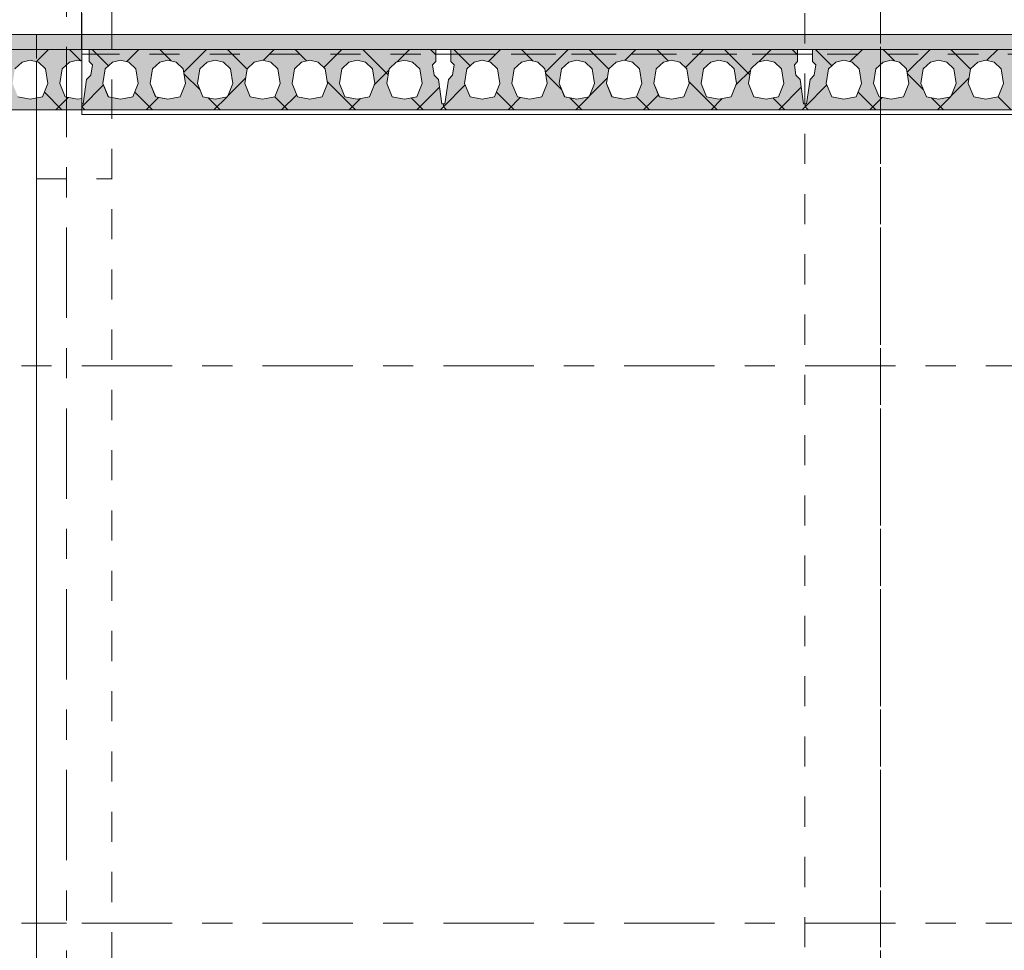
# Model space of a CAD drawing. Header units: millimetres. Extents: x -931 to -90, y -1411 to -817.
# Tile 23 of 63: x -714 to -682, y -1223 to -1192. Entities that reach past the tile are written whole.
import ezdxf

# ---------------------------------------------------------------- set-up
doc = ezdxf.new("R2010")
doc.units = ezdxf.units.MM
for name, pattern in [('XKITLINE00', [0]), ('XKITLINE01', [4, 1, -1, 1, -1]), ('XKITLINE03', [6, 3, -1, 1, -1])]:
    doc.linetypes.add(name, pattern=pattern)
doc.layers.add('Onderdeel', color=2, linetype='Continuous', lineweight=0)
doc.layers.add('Stramien', color=4, linetype='Continuous', lineweight=0)

msp = doc.modelspace()

# ---------------------------------------------------------------- hatches: boundary and pattern name
at = {"layer": 'Onderdeel'}
for points in [[(-712.434, -1193.277), (-883.432, -1193.277), (-883.432, -1192.777), (-712.434, -1192.777)], [(-590.703, -1193.277), (-712.434, -1193.277), (-712.434, -1192.777), (-590.703, -1192.777)]]:
    msp.add_hatch(color=256, dxfattribs=at).paths.add_polyline_path(points, flags=17)
h = msp.add_hatch(color=256, dxfattribs=at)
h.paths.add_polyline_path([(-715.332, -1195.277), (-715.432, -1195.177), (-715.432, -1195.077), (-715.382, -1195.077), (-715.267, -1194.271), (-715.125, -1194.13), (-715.076, -1193.784), (-715.182, -1193.677), (-715.182, -1193.277), (-712.434, -1193.277), (-712.434, -1193.661), (-712.572, -1193.627), (-712.843, -1193.694), (-713.081, -1193.925), (-713.157, -1194.409), (-712.977, -1194.851), (-712.572, -1194.927), (-712.434, -1194.901), (-712.434, -1195.277)], flags=17)
h.paths.add_polyline_path([(-714.142, -1193.627), (-714.413, -1193.694), (-714.651, -1193.925), (-714.727, -1194.409), (-714.547, -1194.851), (-714.142, -1194.927), (-713.737, -1194.851), (-713.557, -1194.409), (-713.633, -1193.925), (-713.87, -1193.694)])
h = msp.add_hatch(color=256, dxfattribs=at)
h.paths.add_polyline_path([(-712.334, -1195.277), (-712.434, -1195.177), (-712.434, -1195.077), (-712.384, -1195.077), (-712.269, -1194.271), (-712.128, -1194.13), (-712.078, -1193.784), (-712.184, -1193.677), (-712.184, -1193.277), (-700.684, -1193.277), (-700.684, -1193.677), (-700.79, -1193.784), (-700.741, -1194.13), (-700.599, -1194.271), (-700.484, -1195.077), (-700.434, -1195.077), (-700.434, -1195.177), (-700.534, -1195.277)], flags=17)
h.paths.add_polyline_path([(-711.144, -1193.627), (-711.416, -1193.694), (-711.653, -1193.925), (-711.729, -1194.409), (-711.549, -1194.851), (-711.144, -1194.927), (-710.739, -1194.851), (-710.559, -1194.409), (-710.635, -1193.925), (-710.873, -1193.694)])
h.paths.add_polyline_path([(-709.574, -1193.627), (-709.846, -1193.694), (-710.083, -1193.925), (-710.159, -1194.409), (-709.979, -1194.851), (-709.574, -1194.927), (-709.169, -1194.851), (-708.989, -1194.409), (-709.065, -1193.925), (-709.303, -1193.694)])
h.paths.add_polyline_path([(-708.004, -1193.627), (-708.276, -1193.694), (-708.513, -1193.925), (-708.589, -1194.409), (-708.409, -1194.851), (-708.004, -1194.927), (-707.599, -1194.851), (-707.419, -1194.409), (-707.495, -1193.925), (-707.733, -1193.694)])
h.paths.add_polyline_path([(-706.434, -1193.627), (-706.706, -1193.694), (-706.943, -1193.925), (-707.019, -1194.409), (-706.839, -1194.851), (-706.434, -1194.927), (-706.029, -1194.851), (-705.849, -1194.409), (-705.925, -1193.925), (-706.163, -1193.694)])
h.paths.add_polyline_path([(-704.864, -1193.627), (-705.136, -1193.694), (-705.373, -1193.925), (-705.449, -1194.409), (-705.269, -1194.851), (-704.864, -1194.927), (-704.459, -1194.851), (-704.279, -1194.409), (-704.355, -1193.925), (-704.593, -1193.694)])
h.paths.add_polyline_path([(-703.294, -1193.627), (-703.566, -1193.694), (-703.803, -1193.925), (-703.879, -1194.409), (-703.699, -1194.851), (-703.294, -1194.927), (-702.889, -1194.851), (-702.709, -1194.409), (-702.785, -1193.925), (-703.023, -1193.694)])
h.paths.add_polyline_path([(-701.724, -1193.627), (-701.996, -1193.694), (-702.233, -1193.925), (-702.309, -1194.409), (-702.129, -1194.851), (-701.724, -1194.927), (-701.319, -1194.851), (-701.139, -1194.409), (-701.215, -1193.925), (-701.453, -1193.694)])
h = msp.add_hatch(color=256, dxfattribs=at)
h.paths.add_polyline_path([(-700.334, -1195.277), (-700.434, -1195.177), (-700.434, -1195.077), (-700.384, -1195.077), (-700.269, -1194.271), (-700.128, -1194.13), (-700.078, -1193.784), (-700.184, -1193.677), (-700.184, -1193.277), (-688.684, -1193.277), (-688.684, -1193.677), (-688.79, -1193.784), (-688.741, -1194.13), (-688.599, -1194.271), (-688.484, -1195.077), (-688.434, -1195.077), (-688.434, -1195.177), (-688.534, -1195.277)], flags=17)
h.paths.add_polyline_path([(-699.144, -1193.627), (-699.416, -1193.694), (-699.653, -1193.925), (-699.729, -1194.409), (-699.549, -1194.851), (-699.144, -1194.927), (-698.739, -1194.851), (-698.559, -1194.409), (-698.635, -1193.925), (-698.873, -1193.694)])
h.paths.add_polyline_path([(-697.574, -1193.627), (-697.846, -1193.694), (-698.083, -1193.925), (-698.159, -1194.409), (-697.979, -1194.851), (-697.574, -1194.927), (-697.169, -1194.851), (-696.989, -1194.409), (-697.065, -1193.925), (-697.303, -1193.694)])
h.paths.add_polyline_path([(-696.004, -1193.627), (-696.276, -1193.694), (-696.513, -1193.925), (-696.589, -1194.409), (-696.409, -1194.851), (-696.004, -1194.927), (-695.599, -1194.851), (-695.419, -1194.409), (-695.495, -1193.925), (-695.733, -1193.694)])
h.paths.add_polyline_path([(-694.434, -1193.627), (-694.706, -1193.694), (-694.943, -1193.925), (-695.019, -1194.409), (-694.839, -1194.851), (-694.434, -1194.927), (-694.029, -1194.851), (-693.849, -1194.409), (-693.925, -1193.925), (-694.163, -1193.694)])
h.paths.add_polyline_path([(-692.864, -1193.627), (-693.136, -1193.694), (-693.373, -1193.925), (-693.449, -1194.409), (-693.269, -1194.851), (-692.864, -1194.927), (-692.459, -1194.851), (-692.279, -1194.409), (-692.355, -1193.925), (-692.593, -1193.694)])
h.paths.add_polyline_path([(-691.294, -1193.627), (-691.566, -1193.694), (-691.803, -1193.925), (-691.879, -1194.409), (-691.699, -1194.851), (-691.294, -1194.927), (-690.889, -1194.851), (-690.709, -1194.409), (-690.785, -1193.925), (-691.023, -1193.694)])
h.paths.add_polyline_path([(-689.724, -1193.627), (-689.996, -1193.694), (-690.233, -1193.925), (-690.309, -1194.409), (-690.129, -1194.851), (-689.724, -1194.927), (-689.319, -1194.851), (-689.139, -1194.409), (-689.215, -1193.925), (-689.453, -1193.694)])
h = msp.add_hatch(color=256, dxfattribs=at)
h.paths.add_polyline_path([(-688.334, -1195.277), (-688.434, -1195.177), (-688.434, -1195.077), (-688.384, -1195.077), (-688.269, -1194.271), (-688.128, -1194.13), (-688.078, -1193.784), (-688.184, -1193.677), (-688.184, -1193.277), (-676.684, -1193.277), (-676.684, -1193.677), (-676.79, -1193.784), (-676.741, -1194.13), (-676.599, -1194.271), (-676.484, -1195.077), (-676.434, -1195.077), (-676.434, -1195.177), (-676.534, -1195.277)], flags=17)
h.paths.add_polyline_path([(-687.144, -1193.627), (-687.416, -1193.694), (-687.653, -1193.925), (-687.729, -1194.409), (-687.549, -1194.851), (-687.144, -1194.927), (-686.739, -1194.851), (-686.559, -1194.409), (-686.635, -1193.925), (-686.873, -1193.694)])
h.paths.add_polyline_path([(-685.574, -1193.627), (-685.846, -1193.694), (-686.083, -1193.925), (-686.159, -1194.409), (-685.979, -1194.851), (-685.574, -1194.927), (-685.169, -1194.851), (-684.989, -1194.409), (-685.065, -1193.925), (-685.303, -1193.694)])
h.paths.add_polyline_path([(-684.004, -1193.627), (-684.276, -1193.694), (-684.513, -1193.925), (-684.589, -1194.409), (-684.409, -1194.851), (-684.004, -1194.927), (-683.599, -1194.851), (-683.419, -1194.409), (-683.495, -1193.925), (-683.733, -1193.694)])
h.paths.add_polyline_path([(-682.434, -1193.627), (-682.706, -1193.694), (-682.943, -1193.925), (-683.019, -1194.409), (-682.839, -1194.851), (-682.434, -1194.927), (-682.029, -1194.851), (-681.849, -1194.409), (-681.925, -1193.925), (-682.163, -1193.694)])
h.paths.add_polyline_path([(-680.864, -1193.627), (-681.136, -1193.694), (-681.373, -1193.925), (-681.449, -1194.409), (-681.269, -1194.851), (-680.864, -1194.927), (-680.459, -1194.851), (-680.279, -1194.409), (-680.355, -1193.925), (-680.593, -1193.694)])
h.paths.add_polyline_path([(-679.294, -1193.627), (-679.566, -1193.694), (-679.803, -1193.925), (-679.879, -1194.409), (-679.699, -1194.851), (-679.294, -1194.927), (-678.889, -1194.851), (-678.709, -1194.409), (-678.785, -1193.925), (-679.023, -1193.694)])
h.paths.add_polyline_path([(-677.724, -1193.627), (-677.996, -1193.694), (-678.233, -1193.925), (-678.309, -1194.409), (-678.129, -1194.851), (-677.724, -1194.927), (-677.319, -1194.851), (-677.139, -1194.409), (-677.215, -1193.925), (-677.453, -1193.694)])

# ---------------------------------------------------------------- linework, layer by layer
at = {"layer": 'Onderdeel', "linetype": 'XKITLINE00', "lineweight": 0}
for p, q in [((-712.437, -1192.777), (-712.437, -1178.077)), ((-883.432, -1192.777), (-712.434, -1192.777)), ((-590.703, -1192.777), (-712.434, -1192.777)), ((-883.432, -1193.277), (-712.434, -1193.277)), ((-715.182, -1193.277), (-712.434, -1193.277)), ((-713.933, -1193.679), (-713.532, -1193.277)), ((-712.466, -1193.654), (-712.842, -1193.277)), ((-590.703, -1193.277), (-712.434, -1193.277)), ((-712.434, -1193.277), (-712.434, -1193.661)), ((-712.184, -1193.277), (-712.184, -1193.277)), ((-712.184, -1193.277), (-700.684, -1193.277)), ((-712.184, -1193.677), (-712.184, -1193.277)), ((-711.546, -1193.82), (-712.089, -1193.277)), ((-710.936, -1193.679), (-710.534, -1193.277)), ((-709.468, -1193.654), (-709.844, -1193.277)), ((-709.047, -1194.036), (-708.289, -1193.277)), ((-706.944, -1193.933), (-707.599, -1193.277)), ((-706.402, -1193.636), (-706.044, -1193.277)), ((-704.976, -1193.655), (-705.354, -1193.277)), ((-704.401, -1193.88), (-703.799, -1193.277)), ((-702.264, -1194.122), (-703.109, -1193.277)), ((-701.965, -1193.688), (-701.554, -1193.277)), ((-700.684, -1193.457), (-700.864, -1193.277)), ((-700.684, -1193.277), (-700.684, -1193.277)), ((-700.684, -1193.277), (-700.684, -1193.677)), ((-700.184, -1193.277), (-700.184, -1193.277)), ((-700.184, -1193.277), (-688.684, -1193.277)), ((-700.184, -1193.677), (-700.184, -1193.277)), ((-699.546, -1193.82), (-700.089, -1193.277)), ((-698.936, -1193.679), (-698.534, -1193.277)), ((-697.468, -1193.654), (-697.844, -1193.277)), ((-697.047, -1194.036), (-696.289, -1193.277)), ((-694.944, -1193.933), (-695.599, -1193.277)), ((-694.402, -1193.636), (-694.044, -1193.277)), ((-692.976, -1193.655), (-693.354, -1193.277)), ((-692.401, -1193.88), (-691.799, -1193.277)), ((-690.264, -1194.122), (-691.109, -1193.277)), ((-689.965, -1193.688), (-689.554, -1193.277)), ((-688.684, -1193.457), (-688.864, -1193.277)), ((-688.684, -1193.277), (-688.684, -1193.277)), ((-688.684, -1193.277), (-688.684, -1193.677)), ((-688.184, -1193.277), (-688.184, -1193.277)), ((-676.684, -1193.277), (-688.184, -1193.277)), ((-688.184, -1193.677), (-688.184, -1193.277)), ((-687.546, -1193.82), (-688.089, -1193.277)), ((-686.936, -1193.679), (-686.534, -1193.277)), ((-685.468, -1193.654), (-685.844, -1193.277)), ((-685.047, -1194.036), (-684.289, -1193.277)), ((-682.944, -1193.933), (-683.599, -1193.277)), ((-682.402, -1193.636), (-682.044, -1193.277)), ((-712.434, -1193.437), (-712.184, -1193.437)), ((-712.434, -1193.437), (-712.434, -1195.077)), ((-700.684, -1193.437), (-700.184, -1193.437)), ((-688.684, -1193.437), (-688.184, -1193.437)), ((-714.413, -1193.694), (-714.651, -1193.925)), ((-714.413, -1193.694), (-714.414, -1193.694)), ((-714.142, -1193.627), (-714.413, -1193.694)), ((-713.87, -1193.694), (-714.142, -1193.627)), ((-713.937, -1193.678), (-713.937, -1194.889)), ((-713.633, -1193.925), (-713.87, -1193.694)), ((-713.557, -1194.409), (-713.633, -1193.925)), ((-713.633, -1193.925), (-713.633, -1193.925)), ((-713.081, -1193.925), (-713.157, -1194.409)), ((-712.843, -1193.694), (-713.081, -1193.925)), ((-712.572, -1193.627), (-712.843, -1193.694)), ((-712.434, -1193.661), (-712.572, -1193.627)), ((-712.184, -1193.677), (-712.184, -1193.677)), ((-712.078, -1193.784), (-712.184, -1193.677)), ((-712.128, -1194.13), (-712.078, -1193.784)), ((-712.078, -1193.784), (-712.078, -1193.784)), ((-711.653, -1193.925), (-711.729, -1194.409)), ((-711.654, -1193.925), (-711.653, -1193.925)), ((-711.416, -1193.694), (-711.653, -1193.925)), ((-711.144, -1193.627), (-711.416, -1193.694)), ((-711.416, -1193.694), (-711.416, -1193.694)), ((-711.144, -1193.627), (-711.144, -1193.627)), ((-710.873, -1193.694), (-711.144, -1193.627)), ((-710.873, -1193.694), (-710.873, -1193.694)), ((-710.635, -1193.925), (-710.873, -1193.694)), ((-710.635, -1193.925), (-710.635, -1193.925)), ((-710.559, -1194.409), (-710.635, -1193.925)), ((-710.083, -1193.925), (-710.159, -1194.409)), ((-710.084, -1193.925), (-710.083, -1193.925)), ((-709.846, -1193.694), (-710.083, -1193.925)), ((-709.574, -1193.627), (-709.846, -1193.694)), ((-709.846, -1193.694), (-709.846, -1193.694)), ((-709.574, -1193.627), (-709.574, -1193.627)), ((-709.303, -1193.694), (-709.574, -1193.627)), ((-709.303, -1193.694), (-709.303, -1193.694)), ((-709.065, -1193.925), (-709.303, -1193.694)), ((-709.065, -1193.925), (-709.065, -1193.925)), ((-708.989, -1194.409), (-709.065, -1193.925)), ((-708.513, -1193.925), (-708.589, -1194.409)), ((-708.514, -1193.925), (-708.513, -1193.925)), ((-708.276, -1193.694), (-708.513, -1193.925)), ((-708.004, -1193.627), (-708.276, -1193.694)), ((-708.276, -1193.694), (-708.276, -1193.694)), ((-708.004, -1193.627), (-708.004, -1193.627)), ((-707.733, -1193.694), (-708.004, -1193.627)), ((-707.733, -1193.694), (-707.733, -1193.694)), ((-707.495, -1193.925), (-707.733, -1193.694)), ((-707.495, -1193.925), (-707.495, -1193.925)), ((-707.419, -1194.409), (-707.495, -1193.925)), ((-706.943, -1193.925), (-707.019, -1194.409)), ((-706.944, -1193.925), (-706.943, -1193.925)), ((-706.706, -1193.694), (-706.943, -1193.925)), ((-706.434, -1193.627), (-706.706, -1193.694)), ((-706.706, -1193.694), (-706.706, -1193.694)), ((-706.434, -1193.627), (-706.434, -1193.627)), ((-706.163, -1193.694), (-706.434, -1193.627)), ((-706.163, -1193.694), (-706.163, -1193.694)), ((-705.925, -1193.925), (-706.163, -1193.694)), ((-705.925, -1193.925), (-705.925, -1193.925)), ((-705.849, -1194.409), (-705.925, -1193.925)), ((-705.373, -1193.925), (-705.449, -1194.409)), ((-705.374, -1193.925), (-705.373, -1193.925)), ((-705.136, -1193.694), (-705.373, -1193.925)), ((-704.864, -1193.627), (-705.136, -1193.694)), ((-705.136, -1193.694), (-705.136, -1193.694)), ((-704.864, -1193.627), (-704.864, -1193.627)), ((-704.593, -1193.694), (-704.864, -1193.627)), ((-704.593, -1193.694), (-704.593, -1193.694)), ((-704.355, -1193.925), (-704.593, -1193.694)), ((-704.355, -1193.925), (-704.355, -1193.925)), ((-704.279, -1194.409), (-704.355, -1193.925)), ((-703.803, -1193.925), (-703.879, -1194.409)), ((-703.804, -1193.925), (-703.803, -1193.925)), ((-703.566, -1193.694), (-703.803, -1193.925)), ((-703.294, -1193.627), (-703.566, -1193.694)), ((-703.566, -1193.694), (-703.566, -1193.694)), ((-703.294, -1193.627), (-703.294, -1193.627)), ((-703.023, -1193.694), (-703.294, -1193.627)), ((-703.023, -1193.694), (-703.023, -1193.694)), ((-702.785, -1193.925), (-703.023, -1193.694)), ((-702.785, -1193.925), (-702.785, -1193.925)), ((-702.709, -1194.409), (-702.785, -1193.925)), ((-702.233, -1193.925), (-702.309, -1194.409)), ((-702.234, -1193.925), (-702.233, -1193.925)), ((-701.996, -1193.694), (-702.233, -1193.925)), ((-701.724, -1193.627), (-701.996, -1193.694)), ((-701.996, -1193.694), (-701.996, -1193.694)), ((-701.724, -1193.627), (-701.724, -1193.627)), ((-701.453, -1193.694), (-701.724, -1193.627)), ((-701.453, -1193.694), (-701.453, -1193.694)), ((-701.215, -1193.925), (-701.453, -1193.694)), ((-701.215, -1193.925), (-701.215, -1193.925)), ((-701.139, -1194.409), (-701.215, -1193.925)), ((-700.684, -1193.677), (-700.79, -1193.784)), ((-700.79, -1193.784), (-700.79, -1193.784)), ((-700.79, -1193.784), (-700.741, -1194.13)), ((-700.684, -1193.677), (-700.684, -1193.677)), ((-700.184, -1193.677), (-700.184, -1193.677)), ((-700.078, -1193.784), (-700.184, -1193.677)), ((-700.128, -1194.13), (-700.078, -1193.784)), ((-700.078, -1193.784), (-700.078, -1193.784)), ((-699.653, -1193.925), (-699.729, -1194.409)), ((-699.654, -1193.925), (-699.653, -1193.925)), ((-699.416, -1193.694), (-699.653, -1193.925)), ((-699.144, -1193.627), (-699.416, -1193.694)), ((-699.416, -1193.694), (-699.416, -1193.694)), ((-699.144, -1193.627), (-699.144, -1193.627)), ((-698.873, -1193.694), (-699.144, -1193.627)), ((-698.873, -1193.694), (-698.873, -1193.694)), ((-698.635, -1193.925), (-698.873, -1193.694)), ((-698.635, -1193.925), (-698.635, -1193.925)), ((-698.559, -1194.409), (-698.635, -1193.925)), ((-698.083, -1193.925), (-698.159, -1194.409)), ((-698.084, -1193.925), (-698.083, -1193.925)), ((-697.846, -1193.694), (-698.083, -1193.925)), ((-697.574, -1193.627), (-697.846, -1193.694)), ((-697.846, -1193.694), (-697.846, -1193.694)), ((-697.574, -1193.627), (-697.574, -1193.627)), ((-697.303, -1193.694), (-697.574, -1193.627)), ((-697.303, -1193.694), (-697.303, -1193.694)), ((-697.065, -1193.925), (-697.303, -1193.694)), ((-697.065, -1193.925), (-697.065, -1193.925)), ((-696.989, -1194.409), (-697.065, -1193.925)), ((-696.513, -1193.925), (-696.589, -1194.409)), ((-696.514, -1193.925), (-696.513, -1193.925)), ((-696.276, -1193.694), (-696.513, -1193.925)), ((-696.004, -1193.627), (-696.276, -1193.694)), ((-696.276, -1193.694), (-696.276, -1193.694)), ((-696.004, -1193.627), (-696.004, -1193.627)), ((-695.733, -1193.694), (-696.004, -1193.627)), ((-695.733, -1193.694), (-695.733, -1193.694)), ((-695.495, -1193.925), (-695.733, -1193.694)), ((-695.495, -1193.925), (-695.495, -1193.925)), ((-695.419, -1194.409), (-695.495, -1193.925)), ((-694.943, -1193.925), (-695.019, -1194.409)), ((-694.944, -1193.925), (-694.943, -1193.925)), ((-694.706, -1193.694), (-694.943, -1193.925)), ((-694.434, -1193.627), (-694.706, -1193.694)), ((-694.706, -1193.694), (-694.706, -1193.694)), ((-694.434, -1193.627), (-694.434, -1193.627)), ((-694.163, -1193.694), (-694.434, -1193.627)), ((-694.163, -1193.694), (-694.163, -1193.694)), ((-693.925, -1193.925), (-694.163, -1193.694)), ((-693.925, -1193.925), (-693.925, -1193.925)), ((-693.849, -1194.409), (-693.925, -1193.925)), ((-693.373, -1193.925), (-693.449, -1194.409)), ((-693.374, -1193.925), (-693.373, -1193.925)), ((-693.136, -1193.694), (-693.373, -1193.925)), ((-692.864, -1193.627), (-693.136, -1193.694)), ((-693.136, -1193.694), (-693.136, -1193.694)), ((-692.864, -1193.627), (-692.864, -1193.627)), ((-692.593, -1193.694), (-692.864, -1193.627)), ((-692.593, -1193.694), (-692.593, -1193.694)), ((-692.355, -1193.925), (-692.593, -1193.694)), ((-692.355, -1193.925), (-692.355, -1193.925)), ((-692.279, -1194.409), (-692.355, -1193.925)), ((-691.803, -1193.925), (-691.879, -1194.409)), ((-691.804, -1193.925), (-691.803, -1193.925)), ((-691.566, -1193.694), (-691.803, -1193.925)), ((-691.294, -1193.627), (-691.566, -1193.694)), ((-691.566, -1193.694), (-691.566, -1193.694)), ((-691.294, -1193.627), (-691.294, -1193.627)), ((-691.023, -1193.694), (-691.294, -1193.627)), ((-691.023, -1193.694), (-691.023, -1193.694)), ((-690.785, -1193.925), (-691.023, -1193.694)), ((-690.785, -1193.925), (-690.785, -1193.925)), ((-690.709, -1194.409), (-690.785, -1193.925)), ((-690.233, -1193.925), (-690.309, -1194.409)), ((-690.234, -1193.925), (-690.233, -1193.925)), ((-689.996, -1193.694), (-690.233, -1193.925)), ((-689.724, -1193.627), (-689.996, -1193.694)), ((-689.996, -1193.694), (-689.996, -1193.694)), ((-689.724, -1193.627), (-689.724, -1193.627)), ((-689.453, -1193.694), (-689.724, -1193.627)), ((-689.453, -1193.694), (-689.453, -1193.694)), ((-689.215, -1193.925), (-689.453, -1193.694)), ((-689.215, -1193.925), (-689.215, -1193.925)), ((-689.139, -1194.409), (-689.215, -1193.925)), ((-688.684, -1193.677), (-688.79, -1193.784)), ((-688.79, -1193.784), (-688.79, -1193.784)), ((-688.79, -1193.784), (-688.741, -1194.13)), ((-688.684, -1193.677), (-688.684, -1193.677)), ((-688.184, -1193.677), (-688.184, -1193.677)), ((-688.078, -1193.784), (-688.184, -1193.677)), ((-688.128, -1194.13), (-688.078, -1193.784)), ((-688.078, -1193.784), (-688.078, -1193.784)), ((-687.653, -1193.925), (-687.729, -1194.409)), ((-687.654, -1193.925), (-687.653, -1193.925)), ((-687.416, -1193.694), (-687.653, -1193.925)), ((-687.144, -1193.627), (-687.416, -1193.694)), ((-687.416, -1193.694), (-687.416, -1193.694)), ((-687.144, -1193.627), (-687.144, -1193.627)), ((-686.873, -1193.694), (-687.144, -1193.627)), ((-686.873, -1193.694), (-686.873, -1193.694)), ((-686.635, -1193.925), (-686.873, -1193.694)), ((-686.635, -1193.925), (-686.635, -1193.925)), ((-686.559, -1194.409), (-686.635, -1193.925)), ((-686.083, -1193.925), (-686.159, -1194.409)), ((-686.084, -1193.925), (-686.083, -1193.925)), ((-685.846, -1193.694), (-686.083, -1193.925)), ((-685.574, -1193.627), (-685.846, -1193.694)), ((-685.846, -1193.694), (-685.846, -1193.694)), ((-685.574, -1193.627), (-685.574, -1193.627)), ((-685.303, -1193.694), (-685.574, -1193.627)), ((-685.303, -1193.694), (-685.303, -1193.694)), ((-685.065, -1193.925), (-685.303, -1193.694)), ((-685.065, -1193.925), (-685.065, -1193.925)), ((-684.989, -1194.409), (-685.065, -1193.925)), ((-684.513, -1193.925), (-684.589, -1194.409)), ((-684.514, -1193.925), (-684.513, -1193.925)), ((-684.276, -1193.694), (-684.513, -1193.925)), ((-684.004, -1193.627), (-684.276, -1193.694)), ((-684.276, -1193.694), (-684.276, -1193.694)), ((-684.004, -1193.627), (-684.004, -1193.627)), ((-683.733, -1193.694), (-684.004, -1193.627)), ((-683.733, -1193.694), (-683.733, -1193.694)), ((-683.495, -1193.925), (-683.733, -1193.694)), ((-683.495, -1193.925), (-683.495, -1193.925)), ((-683.419, -1194.409), (-683.495, -1193.925)), ((-682.943, -1193.925), (-683.019, -1194.409)), ((-682.944, -1193.925), (-682.943, -1193.925)), ((-682.706, -1193.694), (-682.943, -1193.925)), ((-682.434, -1193.627), (-682.706, -1193.694)), ((-682.706, -1193.694), (-682.706, -1193.694)), ((-682.434, -1193.627), (-682.434, -1193.627)), ((-682.163, -1193.694), (-682.434, -1193.627)), ((-682.163, -1193.694), (-682.163, -1193.694)), ((-681.925, -1193.925), (-682.163, -1193.694)), ((-681.925, -1193.925), (-681.925, -1193.925)), ((-681.849, -1194.409), (-681.925, -1193.925)), ((-712.384, -1195.077), (-712.269, -1194.271)), ((-712.269, -1194.271), (-712.128, -1194.13)), ((-712.269, -1194.271), (-712.269, -1194.271)), ((-712.128, -1194.13), (-712.128, -1194.13)), ((-708.505, -1194.617), (-709.04, -1194.081)), ((-707.607, -1194.84), (-706.99, -1194.224)), ((-702.726, -1194.449), (-702.238, -1193.961)), ((-700.741, -1194.13), (-700.741, -1194.13)), ((-700.741, -1194.13), (-700.599, -1194.271)), ((-700.599, -1194.271), (-700.599, -1194.271)), ((-700.599, -1194.271), (-700.484, -1195.077)), ((-700.384, -1195.077), (-700.269, -1194.271)), ((-700.269, -1194.271), (-700.128, -1194.13)), ((-700.269, -1194.271), (-700.269, -1194.271)), ((-700.128, -1194.13), (-700.128, -1194.13)), ((-696.505, -1194.617), (-697.04, -1194.081)), ((-695.607, -1194.84), (-694.99, -1194.224)), ((-690.726, -1194.449), (-690.238, -1193.961)), ((-688.741, -1194.13), (-688.741, -1194.13)), ((-688.741, -1194.13), (-688.599, -1194.271)), ((-688.599, -1194.271), (-688.599, -1194.271)), ((-688.599, -1194.271), (-688.484, -1195.077)), ((-688.384, -1195.077), (-688.269, -1194.271)), ((-688.269, -1194.271), (-688.128, -1194.13)), ((-688.269, -1194.271), (-688.269, -1194.271)), ((-688.128, -1194.13), (-688.128, -1194.13)), ((-684.505, -1194.617), (-685.04, -1194.081)), ((-683.607, -1194.84), (-682.99, -1194.224)), ((-713.737, -1194.851), (-713.557, -1194.409)), ((-713.557, -1194.409), (-713.557, -1194.409)), ((-713.157, -1194.409), (-712.977, -1194.851)), ((-712.434, -1195.177), (-711.711, -1194.454)), ((-711.729, -1194.409), (-711.729, -1194.409)), ((-711.729, -1194.409), (-711.549, -1194.851)), ((-710.739, -1194.851), (-710.559, -1194.409)), ((-710.559, -1194.409), (-710.559, -1194.409)), ((-710.159, -1194.409), (-710.159, -1194.409)), ((-710.159, -1194.409), (-709.979, -1194.851)), ((-709.169, -1194.851), (-708.989, -1194.409)), ((-708.989, -1194.409), (-708.989, -1194.409)), ((-708.589, -1194.409), (-708.589, -1194.409)), ((-708.589, -1194.409), (-708.409, -1194.851)), ((-707.599, -1194.851), (-707.419, -1194.409)), ((-707.419, -1194.409), (-707.419, -1194.409)), ((-707.019, -1194.409), (-707.019, -1194.409)), ((-707.019, -1194.409), (-706.839, -1194.851)), ((-706.029, -1194.851), (-705.849, -1194.409)), ((-705.849, -1194.409), (-705.849, -1194.409)), ((-705.449, -1194.409), (-705.449, -1194.409)), ((-705.449, -1194.409), (-705.269, -1194.851)), ((-704.459, -1194.851), (-704.279, -1194.409)), ((-703.354, -1195.277), (-704.29, -1194.342)), ((-704.279, -1194.409), (-704.279, -1194.409)), ((-703.879, -1194.409), (-703.879, -1194.409)), ((-703.879, -1194.409), (-703.699, -1194.851)), ((-702.889, -1194.851), (-702.709, -1194.409)), ((-702.709, -1194.409), (-702.709, -1194.409)), ((-702.309, -1194.409), (-702.309, -1194.409)), ((-702.309, -1194.409), (-702.129, -1194.851)), ((-701.319, -1194.851), (-701.139, -1194.409)), ((-701.309, -1195.277), (-700.562, -1194.531)), ((-701.139, -1194.409), (-701.139, -1194.409)), ((-700.434, -1195.177), (-699.711, -1194.454)), ((-699.729, -1194.409), (-699.729, -1194.409)), ((-699.729, -1194.409), (-699.549, -1194.851)), ((-698.739, -1194.851), (-698.559, -1194.409)), ((-698.559, -1194.409), (-698.559, -1194.409)), ((-698.159, -1194.409), (-698.159, -1194.409)), ((-698.159, -1194.409), (-697.979, -1194.851)), ((-697.169, -1194.851), (-696.989, -1194.409)), ((-696.989, -1194.409), (-696.989, -1194.409)), ((-696.589, -1194.409), (-696.589, -1194.409)), ((-696.589, -1194.409), (-696.409, -1194.851)), ((-695.599, -1194.851), (-695.419, -1194.409)), ((-695.419, -1194.409), (-695.419, -1194.409)), ((-695.019, -1194.409), (-695.019, -1194.409)), ((-695.019, -1194.409), (-694.839, -1194.851)), ((-694.029, -1194.851), (-693.849, -1194.409)), ((-693.849, -1194.409), (-693.849, -1194.409)), ((-693.449, -1194.409), (-693.449, -1194.409)), ((-693.449, -1194.409), (-693.269, -1194.851)), ((-692.459, -1194.851), (-692.279, -1194.409)), ((-691.354, -1195.277), (-692.29, -1194.342)), ((-692.279, -1194.409), (-692.279, -1194.409)), ((-691.879, -1194.409), (-691.879, -1194.409)), ((-691.879, -1194.409), (-691.699, -1194.851)), ((-690.889, -1194.851), (-690.709, -1194.409)), ((-690.709, -1194.409), (-690.709, -1194.409)), ((-690.309, -1194.409), (-690.309, -1194.409)), ((-690.309, -1194.409), (-690.129, -1194.851)), ((-689.319, -1194.851), (-689.139, -1194.409)), ((-689.309, -1195.277), (-688.562, -1194.531)), ((-689.139, -1194.409), (-689.139, -1194.409)), ((-688.434, -1195.177), (-687.711, -1194.454)), ((-687.729, -1194.409), (-687.729, -1194.409)), ((-687.729, -1194.409), (-687.549, -1194.851)), ((-686.739, -1194.851), (-686.559, -1194.409)), ((-686.559, -1194.409), (-686.559, -1194.409)), ((-686.159, -1194.409), (-686.159, -1194.409)), ((-686.159, -1194.409), (-685.979, -1194.851)), ((-685.169, -1194.851), (-684.989, -1194.409)), ((-684.989, -1194.409), (-684.989, -1194.409)), ((-684.589, -1194.409), (-684.589, -1194.409)), ((-684.589, -1194.409), (-684.409, -1194.851)), ((-683.599, -1194.851), (-683.419, -1194.409)), ((-683.419, -1194.409), (-683.419, -1194.409)), ((-683.019, -1194.409), (-683.019, -1194.409)), ((-683.019, -1194.409), (-682.839, -1194.851)), ((-682.029, -1194.851), (-681.849, -1194.409)), ((-681.849, -1194.409), (-681.849, -1194.409)), ((-714.547, -1194.851), (-714.142, -1194.927)), ((-714.142, -1194.927), (-713.737, -1194.851)), ((-713.087, -1195.277), (-713.672, -1194.692)), ((-713.287, -1195.277), (-712.879, -1194.869)), ((-712.977, -1194.851), (-712.572, -1194.927)), ((-712.572, -1194.927), (-712.434, -1194.901)), ((-712.434, -1195.277), (-712.434, -1194.901)), ((-711.55, -1194.851), (-711.549, -1194.851)), ((-711.549, -1194.851), (-711.144, -1194.927)), ((-711.144, -1194.927), (-710.739, -1194.851)), ((-710.739, -1194.851), (-710.739, -1194.851)), ((-710.089, -1195.277), (-710.674, -1194.692)), ((-710.289, -1195.277), (-709.881, -1194.869)), ((-709.98, -1194.851), (-709.979, -1194.851)), ((-709.979, -1194.851), (-709.574, -1194.927)), ((-709.574, -1194.927), (-709.169, -1194.851)), ((-709.169, -1194.851), (-709.169, -1194.851)), ((-708.41, -1194.851), (-708.409, -1194.851)), ((-708.409, -1194.851), (-708.004, -1194.927)), ((-707.844, -1195.277), (-708.238, -1194.883)), ((-708.044, -1195.277), (-707.622, -1194.855)), ((-708.004, -1194.927), (-707.599, -1194.851)), ((-707.599, -1194.851), (-707.599, -1194.851)), ((-706.84, -1194.851), (-706.839, -1194.851)), ((-706.839, -1194.851), (-706.434, -1194.927)), ((-706.434, -1194.927), (-706.029, -1194.851)), ((-706.029, -1194.851), (-706.029, -1194.851)), ((-705.599, -1195.277), (-706.028, -1194.848)), ((-705.799, -1195.277), (-705.299, -1194.778)), ((-705.27, -1194.851), (-705.269, -1194.851)), ((-705.269, -1194.851), (-704.864, -1194.927)), ((-704.864, -1194.927), (-704.459, -1194.851)), ((-704.459, -1194.851), (-704.459, -1194.851)), ((-703.7, -1194.851), (-703.699, -1194.851)), ((-703.699, -1194.851), (-703.294, -1194.927)), ((-703.554, -1195.277), (-703.183, -1194.906)), ((-703.294, -1194.927), (-702.889, -1194.851)), ((-702.889, -1194.851), (-702.889, -1194.851)), ((-702.13, -1194.851), (-702.129, -1194.851)), ((-702.129, -1194.851), (-701.724, -1194.927)), ((-701.724, -1194.927), (-701.319, -1194.851)), ((-701.109, -1195.277), (-701.501, -1194.885)), ((-701.319, -1194.851), (-701.319, -1194.851)), ((-699.55, -1194.851), (-699.549, -1194.851)), ((-699.549, -1194.851), (-699.144, -1194.927)), ((-699.144, -1194.927), (-698.739, -1194.851)), ((-698.739, -1194.851), (-698.739, -1194.851)), ((-698.089, -1195.277), (-698.674, -1194.692)), ((-698.289, -1195.277), (-697.881, -1194.869)), ((-697.98, -1194.851), (-697.979, -1194.851)), ((-697.979, -1194.851), (-697.574, -1194.927)), ((-697.574, -1194.927), (-697.169, -1194.851)), ((-697.169, -1194.851), (-697.169, -1194.851)), ((-696.41, -1194.851), (-696.409, -1194.851)), ((-696.409, -1194.851), (-696.004, -1194.927)), ((-695.844, -1195.277), (-696.238, -1194.883)), ((-696.044, -1195.277), (-695.622, -1194.855)), ((-696.004, -1194.927), (-695.599, -1194.851)), ((-695.599, -1194.851), (-695.599, -1194.851)), ((-694.84, -1194.851), (-694.839, -1194.851)), ((-694.839, -1194.851), (-694.434, -1194.927)), ((-694.434, -1194.927), (-694.029, -1194.851)), ((-694.029, -1194.851), (-694.029, -1194.851)), ((-693.599, -1195.277), (-694.028, -1194.848)), ((-693.799, -1195.277), (-693.299, -1194.778)), ((-693.27, -1194.851), (-693.269, -1194.851)), ((-693.269, -1194.851), (-692.864, -1194.927)), ((-692.864, -1194.927), (-692.459, -1194.851)), ((-692.459, -1194.851), (-692.459, -1194.851)), ((-691.7, -1194.851), (-691.699, -1194.851)), ((-691.699, -1194.851), (-691.294, -1194.927)), ((-691.554, -1195.277), (-691.183, -1194.906)), ((-691.294, -1194.927), (-690.889, -1194.851)), ((-690.889, -1194.851), (-690.889, -1194.851)), ((-690.13, -1194.851), (-690.129, -1194.851)), ((-690.129, -1194.851), (-689.724, -1194.927)), ((-689.724, -1194.927), (-689.319, -1194.851)), ((-689.109, -1195.277), (-689.501, -1194.885)), ((-689.319, -1194.851), (-689.319, -1194.851)), ((-687.55, -1194.851), (-687.549, -1194.851)), ((-687.549, -1194.851), (-687.144, -1194.927)), ((-687.144, -1194.927), (-686.739, -1194.851)), ((-686.739, -1194.851), (-686.739, -1194.851)), ((-686.089, -1195.277), (-686.674, -1194.692)), ((-686.289, -1195.277), (-685.881, -1194.869)), ((-685.98, -1194.851), (-685.979, -1194.851)), ((-685.979, -1194.851), (-685.574, -1194.927)), ((-685.574, -1194.927), (-685.169, -1194.851)), ((-685.169, -1194.851), (-685.169, -1194.851)), ((-684.41, -1194.851), (-684.409, -1194.851)), ((-684.409, -1194.851), (-684.004, -1194.927)), ((-683.844, -1195.277), (-684.238, -1194.883)), ((-684.044, -1195.277), (-683.622, -1194.855)), ((-684.004, -1194.927), (-683.599, -1194.851)), ((-683.599, -1194.851), (-683.599, -1194.851)), ((-682.84, -1194.851), (-682.839, -1194.851)), ((-682.839, -1194.851), (-682.434, -1194.927)), ((-682.434, -1194.927), (-682.029, -1194.851)), ((-682.029, -1194.851), (-682.029, -1194.851)), ((-681.599, -1195.277), (-682.028, -1194.848)), ((-712.434, -1195.077), (-712.434, -1195.077)), ((-712.434, -1195.077), (-712.384, -1195.077)), ((-712.434, -1195.177), (-712.434, -1195.077)), ((-712.434, -1195.177), (-712.434, -1195.277)), ((-712.434, -1195.177), (-712.434, -1195.177)), ((-712.334, -1195.277), (-712.434, -1195.177)), ((-712.384, -1195.077), (-712.384, -1195.077)), ((-711.144, -1194.927), (-711.144, -1194.927)), ((-709.574, -1194.927), (-709.574, -1194.927)), ((-708.004, -1194.927), (-708.004, -1194.927)), ((-706.434, -1194.927), (-706.434, -1194.927)), ((-704.864, -1194.927), (-704.864, -1194.927)), ((-703.294, -1194.927), (-703.294, -1194.927)), ((-701.724, -1194.927), (-701.724, -1194.927)), ((-700.434, -1195.177), (-700.534, -1195.277)), ((-700.484, -1195.077), (-700.484, -1195.077)), ((-700.434, -1195.077), (-700.484, -1195.077)), ((-700.434, -1195.077), (-700.434, -1195.077)), ((-700.434, -1195.077), (-700.434, -1195.177)), ((-700.434, -1195.077), (-700.434, -1195.077)), ((-700.434, -1195.077), (-700.384, -1195.077)), ((-700.434, -1195.177), (-700.434, -1195.077)), ((-700.434, -1195.177), (-700.434, -1195.177)), ((-700.434, -1195.177), (-700.434, -1195.177)), ((-700.334, -1195.277), (-700.434, -1195.177)), ((-700.384, -1195.077), (-700.384, -1195.077)), ((-699.144, -1194.927), (-699.144, -1194.927)), ((-697.574, -1194.927), (-697.574, -1194.927)), ((-696.004, -1194.927), (-696.004, -1194.927)), ((-694.434, -1194.927), (-694.434, -1194.927)), ((-692.864, -1194.927), (-692.864, -1194.927)), ((-691.294, -1194.927), (-691.294, -1194.927)), ((-689.724, -1194.927), (-689.724, -1194.927)), ((-688.434, -1195.177), (-688.534, -1195.277)), ((-688.484, -1195.077), (-688.484, -1195.077)), ((-688.434, -1195.077), (-688.484, -1195.077)), ((-688.434, -1195.077), (-688.434, -1195.077)), ((-688.434, -1195.077), (-688.384, -1195.077)), ((-688.434, -1195.177), (-688.434, -1195.077)), ((-688.434, -1195.077), (-688.434, -1195.077)), ((-688.434, -1195.077), (-688.434, -1195.177)), ((-688.434, -1195.177), (-688.434, -1195.177)), ((-688.434, -1195.177), (-688.334, -1195.277)), ((-688.434, -1195.177), (-688.434, -1195.177)), ((-688.384, -1195.077), (-688.384, -1195.077)), ((-687.144, -1194.927), (-687.144, -1194.927)), ((-685.574, -1194.927), (-685.574, -1194.927)), ((-684.004, -1194.927), (-684.004, -1194.927)), ((-682.434, -1194.927), (-682.434, -1194.927)), ((-715.332, -1195.277), (-712.434, -1195.277)), ((-713.937, -1195.277), (-713.937, -1223.577)), ((-712.434, -1195.277), (-712.334, -1195.277)), ((-712.434, -1195.437), (-712.434, -1195.277)), ((-590.703, -1195.437), (-712.434, -1195.437)), ((-712.334, -1195.277), (-712.334, -1195.277)), ((-700.534, -1195.277), (-712.334, -1195.277)), ((-700.534, -1195.277), (-700.334, -1195.277)), ((-700.334, -1195.277), (-700.334, -1195.277)), ((-688.534, -1195.277), (-700.334, -1195.277)), ((-688.534, -1195.277), (-688.334, -1195.277)), ((-688.334, -1195.277), (-688.334, -1195.277)), ((-676.534, -1195.277), (-688.334, -1195.277))]:
    msp.add_line(p, q, dxfattribs=at)
at = {"layer": 'Onderdeel', "linetype": 'XKITLINE01', "lineweight": 0}
for p, q in [((-712.433, -1178.077), (-712.433, -1192.777)), ((-711.433, -1192.777), (-711.433, -1178.077)), ((-688.437, -1178.077), (-688.437, -1223.577)), ((-685.937, -1178.077), (-685.937, -1223.577)), ((-713.937, -1223.577), (-713.937, -1192.777)), ((-713.937, -1192.777), (-712.437, -1192.777)), ((-712.436, -1193.277), (-712.436, -1192.777)), ((-711.434, -1192.777), (-712.435, -1192.777)), ((-712.434, -1193.277), (-712.434, -1192.777)), ((-712.434, -1192.777), (-712.434, -1192.777)), ((-712.434, -1195.277), (-712.434, -1192.777)), ((-712.433, -1192.777), (-711.433, -1192.777)), ((-711.434, -1195.277), (-711.434, -1192.777)), ((-712.438, -1193.277), (-712.436, -1193.277)), ((-712.434, -1193.277), (-712.434, -1193.277)), ((-712.184, -1193.677), (-712.184, -1193.277)), ((-700.684, -1193.277), (-700.684, -1193.677)), ((-700.184, -1193.677), (-700.184, -1193.277)), ((-688.684, -1193.277), (-688.684, -1193.677)), ((-688.184, -1193.677), (-688.184, -1193.277)), ((-712.184, -1193.437), (-700.684, -1193.437)), ((-590.703, -1193.437), (-700.184, -1193.437)), ((-700.184, -1193.437), (-688.684, -1193.437)), ((-676.684, -1193.437), (-688.184, -1193.437)), ((-714.142, -1193.627), (-714.142, -1193.627)), ((-713.87, -1193.694), (-713.871, -1193.694)), ((-713.633, -1193.925), (-713.633, -1193.925)), ((-713.081, -1193.925), (-713.082, -1193.925)), ((-712.843, -1193.694), (-712.844, -1193.694)), ((-712.572, -1193.627), (-712.572, -1193.627)), ((-712.434, -1193.661), (-712.438, -1193.661)), ((-712.078, -1193.784), (-712.184, -1193.677)), ((-712.128, -1194.13), (-712.078, -1193.784)), ((-711.654, -1193.925), (-711.729, -1194.409)), ((-711.416, -1193.694), (-711.654, -1193.925)), ((-711.144, -1193.627), (-711.416, -1193.694)), ((-710.873, -1193.694), (-711.144, -1193.627)), ((-710.635, -1193.925), (-710.873, -1193.694)), ((-710.559, -1194.409), (-710.635, -1193.925)), ((-710.084, -1193.925), (-710.159, -1194.409)), ((-709.846, -1193.694), (-710.084, -1193.925)), ((-709.574, -1193.627), (-709.846, -1193.694)), ((-709.303, -1193.694), (-709.574, -1193.627)), ((-709.065, -1193.925), (-709.303, -1193.694)), ((-708.989, -1194.409), (-709.065, -1193.925)), ((-708.514, -1193.925), (-708.589, -1194.409)), ((-708.276, -1193.694), (-708.514, -1193.925)), ((-708.004, -1193.627), (-708.276, -1193.694)), ((-707.733, -1193.694), (-708.004, -1193.627)), ((-707.495, -1193.925), (-707.733, -1193.694)), ((-707.419, -1194.409), (-707.495, -1193.925)), ((-706.944, -1193.925), (-707.019, -1194.409)), ((-706.706, -1193.694), (-706.944, -1193.925)), ((-706.434, -1193.627), (-706.706, -1193.694)), ((-706.163, -1193.694), (-706.434, -1193.627)), ((-705.925, -1193.925), (-706.163, -1193.694)), ((-705.849, -1194.409), (-705.925, -1193.925)), ((-705.374, -1193.925), (-705.449, -1194.409)), ((-705.136, -1193.694), (-705.374, -1193.925)), ((-704.864, -1193.627), (-705.136, -1193.694)), ((-704.593, -1193.694), (-704.864, -1193.627)), ((-704.355, -1193.925), (-704.593, -1193.694)), ((-704.279, -1194.409), (-704.355, -1193.925)), ((-703.804, -1193.925), (-703.879, -1194.409)), ((-703.566, -1193.694), (-703.804, -1193.925)), ((-703.294, -1193.627), (-703.566, -1193.694)), ((-703.023, -1193.694), (-703.294, -1193.627)), ((-702.785, -1193.925), (-703.023, -1193.694)), ((-702.709, -1194.409), (-702.785, -1193.925)), ((-702.234, -1193.925), (-702.309, -1194.409)), ((-701.996, -1193.694), (-702.234, -1193.925)), ((-701.724, -1193.627), (-701.996, -1193.694)), ((-701.453, -1193.694), (-701.724, -1193.627)), ((-701.215, -1193.925), (-701.453, -1193.694)), ((-701.139, -1194.409), (-701.215, -1193.925)), ((-700.684, -1193.677), (-700.79, -1193.784)), ((-700.79, -1193.784), (-700.741, -1194.13)), ((-700.078, -1193.784), (-700.184, -1193.677)), ((-700.128, -1194.13), (-700.078, -1193.784)), ((-699.654, -1193.925), (-699.729, -1194.409)), ((-699.416, -1193.694), (-699.654, -1193.925)), ((-699.144, -1193.627), (-699.416, -1193.694)), ((-698.873, -1193.694), (-699.144, -1193.627)), ((-698.635, -1193.925), (-698.873, -1193.694)), ((-698.559, -1194.409), (-698.635, -1193.925)), ((-698.084, -1193.925), (-698.159, -1194.409)), ((-697.846, -1193.694), (-698.084, -1193.925)), ((-697.574, -1193.627), (-697.846, -1193.694)), ((-697.303, -1193.694), (-697.574, -1193.627)), ((-697.065, -1193.925), (-697.303, -1193.694)), ((-696.989, -1194.409), (-697.065, -1193.925)), ((-696.514, -1193.925), (-696.589, -1194.409)), ((-696.276, -1193.694), (-696.514, -1193.925)), ((-696.004, -1193.627), (-696.276, -1193.694)), ((-695.733, -1193.694), (-696.004, -1193.627)), ((-695.495, -1193.925), (-695.733, -1193.694)), ((-695.419, -1194.409), (-695.495, -1193.925)), ((-694.944, -1193.925), (-695.019, -1194.409)), ((-694.706, -1193.694), (-694.944, -1193.925)), ((-694.434, -1193.627), (-694.706, -1193.694)), ((-694.163, -1193.694), (-694.434, -1193.627)), ((-693.925, -1193.925), (-694.163, -1193.694)), ((-693.849, -1194.409), (-693.925, -1193.925)), ((-693.374, -1193.925), (-693.449, -1194.409)), ((-693.136, -1193.694), (-693.374, -1193.925)), ((-692.864, -1193.627), (-693.136, -1193.694)), ((-692.593, -1193.694), (-692.864, -1193.627)), ((-692.355, -1193.925), (-692.593, -1193.694)), ((-692.279, -1194.409), (-692.355, -1193.925)), ((-691.804, -1193.925), (-691.879, -1194.409)), ((-691.566, -1193.694), (-691.804, -1193.925)), ((-691.294, -1193.627), (-691.566, -1193.694)), ((-691.023, -1193.694), (-691.294, -1193.627)), ((-690.785, -1193.925), (-691.023, -1193.694)), ((-690.709, -1194.409), (-690.785, -1193.925)), ((-690.234, -1193.925), (-690.309, -1194.409)), ((-689.996, -1193.694), (-690.234, -1193.925)), ((-689.724, -1193.627), (-689.996, -1193.694)), ((-689.453, -1193.694), (-689.724, -1193.627)), ((-689.215, -1193.925), (-689.453, -1193.694)), ((-689.139, -1194.409), (-689.215, -1193.925)), ((-688.684, -1193.677), (-688.79, -1193.784)), ((-688.79, -1193.784), (-688.741, -1194.13)), ((-688.078, -1193.784), (-688.184, -1193.677)), ((-688.128, -1194.13), (-688.078, -1193.784)), ((-687.654, -1193.925), (-687.729, -1194.409)), ((-687.416, -1193.694), (-687.654, -1193.925)), ((-687.144, -1193.627), (-687.416, -1193.694)), ((-686.873, -1193.694), (-687.144, -1193.627)), ((-686.635, -1193.925), (-686.873, -1193.694)), ((-686.559, -1194.409), (-686.635, -1193.925)), ((-686.084, -1193.925), (-686.159, -1194.409)), ((-685.846, -1193.694), (-686.084, -1193.925)), ((-685.574, -1193.627), (-685.846, -1193.694)), ((-685.303, -1193.694), (-685.574, -1193.627)), ((-685.065, -1193.925), (-685.303, -1193.694)), ((-684.989, -1194.409), (-685.065, -1193.925)), ((-684.514, -1193.925), (-684.589, -1194.409)), ((-684.276, -1193.694), (-684.514, -1193.925)), ((-684.004, -1193.627), (-684.276, -1193.694)), ((-683.733, -1193.694), (-684.004, -1193.627)), ((-683.495, -1193.925), (-683.733, -1193.694)), ((-683.419, -1194.409), (-683.495, -1193.925)), ((-682.944, -1193.925), (-683.019, -1194.409)), ((-682.706, -1193.694), (-682.944, -1193.925)), ((-682.434, -1193.627), (-682.706, -1193.694)), ((-682.163, -1193.694), (-682.434, -1193.627)), ((-681.925, -1193.925), (-682.163, -1193.694)), ((-681.849, -1194.409), (-681.925, -1193.925)), ((-712.384, -1195.077), (-712.269, -1194.271)), ((-712.269, -1194.271), (-712.128, -1194.13)), ((-700.741, -1194.13), (-700.599, -1194.271)), ((-700.599, -1194.271), (-700.484, -1195.077)), ((-700.384, -1195.077), (-700.269, -1194.271)), ((-700.269, -1194.271), (-700.128, -1194.13)), ((-688.741, -1194.13), (-688.599, -1194.271)), ((-688.599, -1194.271), (-688.484, -1195.077)), ((-688.384, -1195.077), (-688.269, -1194.271)), ((-688.269, -1194.271), (-688.128, -1194.13)), ((-713.557, -1194.409), (-713.557, -1194.409)), ((-713.157, -1194.409), (-713.157, -1194.409)), ((-711.729, -1194.409), (-711.55, -1194.851)), ((-710.739, -1194.851), (-710.559, -1194.409)), ((-710.159, -1194.409), (-709.98, -1194.851)), ((-709.169, -1194.851), (-708.989, -1194.409)), ((-708.589, -1194.409), (-708.41, -1194.851)), ((-707.599, -1194.851), (-707.419, -1194.409)), ((-707.019, -1194.409), (-706.84, -1194.851)), ((-706.029, -1194.851), (-705.849, -1194.409)), ((-705.449, -1194.409), (-705.27, -1194.851)), ((-704.459, -1194.851), (-704.279, -1194.409)), ((-703.879, -1194.409), (-703.7, -1194.851)), ((-702.889, -1194.851), (-702.709, -1194.409)), ((-702.309, -1194.409), (-702.13, -1194.851)), ((-701.319, -1194.851), (-701.139, -1194.409)), ((-699.729, -1194.409), (-699.55, -1194.851)), ((-698.739, -1194.851), (-698.559, -1194.409)), ((-698.159, -1194.409), (-697.98, -1194.851)), ((-697.169, -1194.851), (-696.989, -1194.409)), ((-696.589, -1194.409), (-696.41, -1194.851)), ((-695.599, -1194.851), (-695.419, -1194.409)), ((-695.019, -1194.409), (-694.84, -1194.851)), ((-694.029, -1194.851), (-693.849, -1194.409)), ((-693.449, -1194.409), (-693.27, -1194.851)), ((-692.459, -1194.851), (-692.279, -1194.409)), ((-691.879, -1194.409), (-691.7, -1194.851)), ((-690.889, -1194.851), (-690.709, -1194.409)), ((-690.309, -1194.409), (-690.13, -1194.851)), ((-689.319, -1194.851), (-689.139, -1194.409)), ((-687.729, -1194.409), (-687.55, -1194.851)), ((-686.739, -1194.851), (-686.559, -1194.409)), ((-686.159, -1194.409), (-685.98, -1194.851)), ((-685.169, -1194.851), (-684.989, -1194.409)), ((-684.589, -1194.409), (-684.41, -1194.851)), ((-683.599, -1194.851), (-683.419, -1194.409)), ((-683.019, -1194.409), (-682.84, -1194.851)), ((-682.029, -1194.851), (-681.849, -1194.409)), ((-713.937, -1194.889), (-713.937, -1195.277)), ((-713.737, -1194.851), (-713.737, -1194.851)), ((-712.977, -1194.851), (-712.978, -1194.851)), ((-712.434, -1194.901), (-712.438, -1194.902)), ((-711.55, -1194.851), (-711.144, -1194.927)), ((-711.144, -1194.927), (-710.739, -1194.851)), ((-709.98, -1194.851), (-709.574, -1194.927)), ((-709.574, -1194.927), (-709.169, -1194.851)), ((-708.41, -1194.851), (-708.004, -1194.927)), ((-708.004, -1194.927), (-707.599, -1194.851)), ((-706.84, -1194.851), (-706.434, -1194.927)), ((-706.434, -1194.927), (-706.029, -1194.851)), ((-705.27, -1194.851), (-704.864, -1194.927)), ((-704.864, -1194.927), (-704.459, -1194.851)), ((-703.7, -1194.851), (-703.294, -1194.927)), ((-703.294, -1194.927), (-702.889, -1194.851)), ((-702.13, -1194.851), (-701.724, -1194.927)), ((-701.724, -1194.927), (-701.319, -1194.851)), ((-699.55, -1194.851), (-699.144, -1194.927)), ((-699.144, -1194.927), (-698.739, -1194.851)), ((-697.98, -1194.851), (-697.574, -1194.927)), ((-697.574, -1194.927), (-697.169, -1194.851)), ((-696.41, -1194.851), (-696.004, -1194.927)), ((-696.004, -1194.927), (-695.599, -1194.851)), ((-694.84, -1194.851), (-694.434, -1194.927)), ((-694.434, -1194.927), (-694.029, -1194.851)), ((-693.27, -1194.851), (-692.864, -1194.927)), ((-692.864, -1194.927), (-692.459, -1194.851)), ((-691.7, -1194.851), (-691.294, -1194.927)), ((-691.294, -1194.927), (-690.889, -1194.851)), ((-690.13, -1194.851), (-689.724, -1194.927)), ((-689.724, -1194.927), (-689.319, -1194.851)), ((-687.55, -1194.851), (-687.144, -1194.927)), ((-687.144, -1194.927), (-686.739, -1194.851)), ((-685.98, -1194.851), (-685.574, -1194.927)), ((-685.574, -1194.927), (-685.169, -1194.851)), ((-684.41, -1194.851), (-684.004, -1194.927)), ((-684.004, -1194.927), (-683.599, -1194.851)), ((-682.84, -1194.851), (-682.434, -1194.927)), ((-682.434, -1194.927), (-682.029, -1194.851)), ((-714.142, -1194.927), (-714.142, -1194.927)), ((-712.572, -1194.927), (-712.572, -1194.927)), ((-712.434, -1195.077), (-712.434, -1195.177)), ((-712.434, -1195.177), (-712.434, -1195.077)), ((-712.334, -1195.277), (-712.434, -1195.177)), ((-700.434, -1195.177), (-700.534, -1195.277)), ((-700.434, -1195.077), (-700.434, -1195.177)), ((-700.434, -1195.177), (-700.434, -1195.077)), ((-700.334, -1195.277), (-700.434, -1195.177)), ((-688.434, -1195.177), (-688.534, -1195.277)), ((-688.434, -1195.177), (-688.434, -1195.077)), ((-688.434, -1195.077), (-688.434, -1195.177)), ((-688.334, -1195.277), (-688.434, -1195.177)), ((-711.437, -1195.277), (-713.937, -1195.277)), ((-713.937, -1195.277), (-713.937, -1223.577)), ((-712.435, -1195.277), (-711.434, -1195.277)), ((-712.434, -1195.277), (-712.434, -1195.277)), ((-712.434, -1195.277), (-712.434, -1195.437)), ((-712.334, -1195.277), (-700.534, -1195.277)), ((-711.437, -1223.577), (-711.437, -1195.277)), ((-590.703, -1195.277), (-700.334, -1195.277)), ((-700.334, -1195.277), (-688.534, -1195.277)), ((-676.534, -1195.277), (-688.334, -1195.277)), ((-713.937, -1197.569), (-711.437, -1197.569)), ((-713.937, -1222.277), (-711.437, -1222.277))]:
    msp.add_line(p, q, dxfattribs=at)
at = {"layer": 'Stramien', "linetype": 'XKITLINE03', "lineweight": 0}
for p, q in [((-712.934, -1364.189), (-712.934, -1157.777)), ((-685.934, -1364.189), (-685.934, -1157.777)), ((-904.434, -1203.777), (-469.434, -1203.777)), ((-904.434, -1222.277), (-469.434, -1222.277))]:
    msp.add_line(p, q, dxfattribs=at)

doc.saveas('drawing.dxf')
